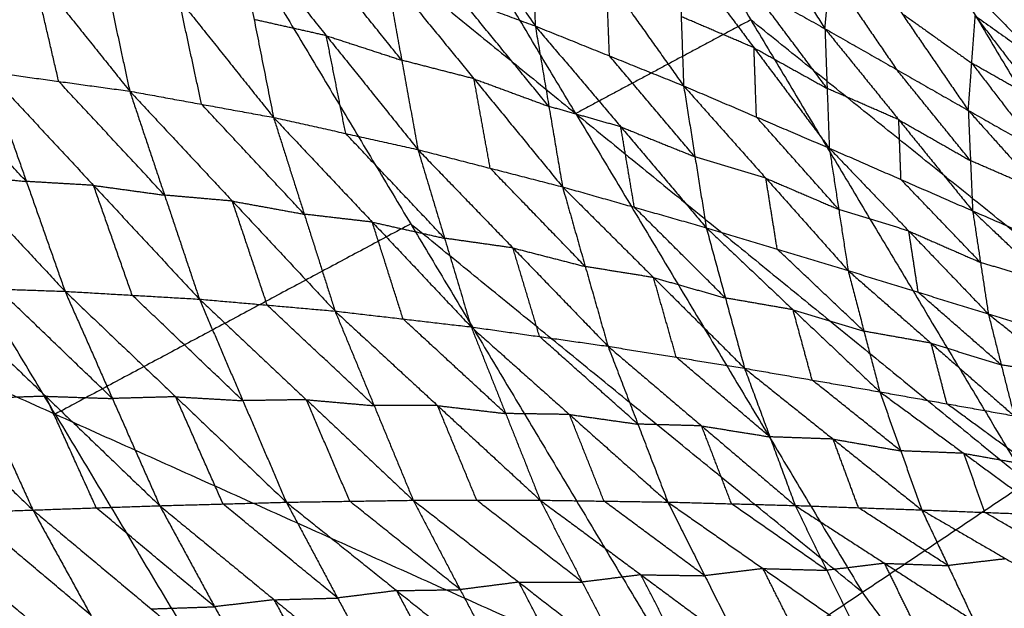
# Model space of a CAD drawing. Header units: millimetres. Extents: x -106 to 110, y -96 to 120.
# Tile 57 of 256: x -81.34 to -73.26, y -39.12 to -34.29. Entities that reach past the tile are written whole.
import ezdxf

# ---------------------------------------------------------------- set-up
doc = ezdxf.new("R2010")
doc.units = ezdxf.units.MM
doc.header["$MEASUREMENT"] = 0
doc.layers.add('Default', color=7, linetype='Continuous', true_color=0x000000)

msp = doc.modelspace()

# ---------------------------------------------------------------- linework, layer by layer
at = {"layer": 'Default'}
for points in [[(-74.783, -28.9894, 6.9532), (-72.5919, -32.645, 6.9532), (-70.4009, -36.3005, 6.9532)], [(-77.6098, -30.5003, 7.9444), (-75.3378, -34.2908, 7.9444), (-73.0659, -38.0813, 7.9444)], [(-77.6098, -30.5003, 7.9444), (-74.0053, -33.4004, 7.4488), (-70.4009, -36.3005, 6.9532)], [(-76.7755, -35.0592, 8.5305), (-77.9114, -33.164, 8.5305), (-79.0474, -31.2687, 8.5305)], [(-86.3247, -35.1585, 12.0172), (-83.4049, -33.5978, 10.5669), (-80.485, -32.0371, 9.1165)], [(-80.485, -32.0371, 9.1165), (-78.1308, -35.9648, 9.1165), (-75.7767, -39.8925, 9.1165)], [(-80.485, -32.0371, 9.1165), (-76.7755, -35.0592, 8.5305), (-73.0659, -38.0813, 7.9444)], [(-78.406, -32.4536, 4.67), (-77.7568, -33.3973, 4.3259), (-77.1076, -34.341, 3.9819)], [(-73.7585, -32.5152, 2.6001), (-73.0292, -33.4256, 2.8575), (-72.2998, -34.3359, 3.1148)], [(-75.8217, -32.6258, 4.9629), (-75.2752, -33.4944, 4.5709), (-74.7287, -34.363, 4.179)], [(-82.0299, -32.8921, 4.8311), (-81.2342, -33.8839, 4.5416), (-80.4384, -34.8756, 4.2521)], [(-77.1582, -33.0523, 4.4729), (-77.1329, -33.6967, 4.2274), (-77.1076, -34.341, 3.9819)], [(-77.1582, -33.0523, 4.4729), (-76.5237, -33.9422, 4.1694), (-75.8893, -34.8321, 3.8659)], [(-80.8114, -33.1502, 4.5599), (-80.6249, -34.0129, 4.406), (-80.4384, -34.8756, 4.2521)], [(-80.8114, -33.1502, 4.5599), (-80.0344, -34.1205, 4.3024), (-79.2574, -35.0908, 4.0449)], [(-74.1517, -33.2242, 3.635), (-73.2556, -34.1424, 4.0161), (-72.3596, -35.0605, 4.3971)], [(-74.7287, -34.363, 4.179), (-74.6868, -33.9016, 4.4683), (-74.6449, -33.4401, 4.7576)], [(-74.6449, -33.4401, 4.7576), (-74.0981, -34.2368, 4.4143), (-73.5514, -35.0335, 4.071)], [(-74.0053, -33.4004, 7.4488), (-72.8694, -35.2957, 7.4488), (-71.7334, -37.1909, 7.4488)], [(-79.5764, -33.4855, 4.3276), (-79.4169, -34.2881, 4.1862), (-79.2574, -35.0908, 4.0449)], [(-79.5764, -33.4855, 4.3276), (-78.8238, -34.4205, 4.102), (-78.0713, -35.3555, 3.8764)], [(-81.0507, -37.5255, 10.5669), (-82.2278, -35.5617, 10.5669), (-83.4049, -33.5978, 10.5669)], [(-78.2048, -34.6217, 4.0056), (-78.581, -34.1542, 4.1184), (-78.9573, -33.6867, 4.2312)], [(-75.9297, -33.696, 4.3104), (-75.9095, -34.264, 4.0881), (-75.8893, -34.8321, 3.8659)], [(-75.9297, -33.696, 4.3104), (-75.3292, -34.0295, 4.2447), (-74.7287, -34.363, 4.179)], [(-75.9297, -33.696, 4.3104), (-75.3113, -34.5197, 4.0472), (-74.6929, -35.3433, 3.7841)], [(-73.8231, -33.7412, 4.1033), (-73.375, -34.2003, 4.2938), (-72.927, -34.6594, 4.4843)], [(-81.0215, -34.7956, 4.3751), (-81.1278, -34.3397, 4.4584), (-81.2342, -33.8839, 4.5416)], [(-78.3383, -33.8878, 4.1349), (-78.2048, -34.6217, 4.0056), (-78.0713, -35.3555, 3.8764)], [(-78.3383, -33.8878, 4.1349), (-77.7229, -34.1144, 4.0584), (-77.1076, -34.341, 3.9819)], [(-78.3383, -33.8878, 4.1349), (-77.6111, -34.7743, 3.9406), (-76.8839, -35.6607, 3.7463)], [(-76.4984, -34.5866, 3.9239), (-76.5111, -34.2644, 4.0467), (-76.5237, -33.9422, 4.1694)], [(-74.6868, -33.9016, 4.4683), (-74.4134, -34.2999, 4.2966), (-74.14, -34.6983, 4.125)], [(-74.7108, -34.8532, 3.9815), (-75.02, -34.4413, 4.1131), (-75.3292, -34.0295, 4.2447)], [(-79.8479, -34.9832, 4.1485), (-79.9412, -34.5518, 4.2255), (-80.0344, -34.1205, 4.3024)], [(-76.9957, -35.0009, 3.8641), (-77.3593, -34.5576, 3.9612), (-77.7229, -34.1144, 4.0584)], [(-75.3113, -34.5197, 4.0472), (-75.6104, -34.3919, 4.0677), (-75.9095, -34.264, 4.0881)], [(-74.0981, -34.2368, 4.4143), (-73.8105, -34.4413, 4.3678), (-73.5229, -34.6459, 4.3213)], [(-73.5514, -35.0335, 4.071), (-73.5229, -34.6459, 4.3213), (-73.4945, -34.2582, 4.5715)], [(-73.4945, -34.2582, 4.5715), (-72.9457, -34.973, 4.2742), (-72.397, -35.6878, 3.9769)], [(-73.4945, -34.2582, 4.5715), (-72.927, -34.6594, 4.4843), (-72.3596, -35.0605, 4.3971)], [(-78.8238, -34.4205, 4.102), (-79.1204, -34.3543, 4.1441), (-79.4169, -34.2881, 4.1862)], [(-77.1076, -34.341, 3.9819), (-76.9957, -35.0009, 3.8641), (-76.8839, -35.6607, 3.7463)], [(-77.1076, -34.341, 3.9819), (-76.4984, -34.5866, 3.9239), (-75.8893, -34.8321, 3.8659)], [(-77.1076, -34.341, 3.9819), (-76.4054, -35.1685, 3.8178), (-75.7032, -35.9959, 3.6537)], [(-75.3378, -34.2908, 7.9444), (-76.0567, -34.675, 8.2375), (-76.7755, -35.0592, 8.5305)], [(-71.7334, -37.1909, 7.4488), (-73.5356, -35.7408, 7.6966), (-75.3378, -34.2908, 7.9444)], [(-74.7287, -34.363, 4.179), (-74.7108, -34.8532, 3.9815), (-74.6929, -35.3433, 3.7841)], [(-74.7287, -34.363, 4.179), (-74.14, -34.6983, 4.125), (-73.5514, -35.0335, 4.071)], [(-74.7287, -34.363, 4.179), (-74.1222, -35.1105, 3.9536), (-73.5157, -35.858, 3.7283)], [(-78.6643, -35.2231, 3.9606), (-78.7441, -34.8218, 4.0313), (-78.8238, -34.4205, 4.102)], [(-78.8238, -34.4205, 4.102), (-78.5143, -34.5211, 4.0538), (-78.2048, -34.6217, 4.0056)], [(-75.2911, -35.0877, 3.825), (-75.3012, -34.8037, 3.9361), (-75.3113, -34.5197, 4.0472)], [(-75.3113, -34.5197, 4.0472), (-75.011, -34.6864, 4.0144), (-74.7108, -34.8532, 3.9815)], [(-82.753, -34.6045, 4.7816), (-81.8613, -35.5611, 4.632), (-80.9696, -36.5177, 4.4825)], [(-75.7962, -35.414, 3.7598), (-76.1473, -35.0003, 3.8419), (-76.4984, -34.5866, 3.9239)], [(-81.287, -35.6166, 4.4902), (-81.7329, -35.1383, 4.565), (-82.1788, -34.66, 4.6398)], [(-77.6111, -34.7743, 3.9406), (-77.9079, -34.698, 3.9731), (-78.2048, -34.6217, 4.0056)], [(-73.5229, -34.6459, 4.3213), (-73.2485, -35.0033, 4.1726), (-72.9742, -35.3606, 4.024)], [(-72.9457, -34.973, 4.2742), (-73.2343, -34.8094, 4.2978), (-73.5229, -34.6459, 4.3213)], [(-81.6045, -34.7155, 4.498), (-81.287, -35.6166, 4.4902), (-80.9696, -36.5177, 4.4825)], [(-81.6045, -34.7155, 4.498), (-81.0215, -34.7956, 4.3751), (-80.4384, -34.8756, 4.2521)], [(-81.6045, -34.7155, 4.498), (-80.7353, -35.6488, 4.3724), (-79.8661, -36.582, 4.2468)], [(-73.5335, -35.4458, 3.8997), (-73.8368, -35.072, 4.0123), (-74.14, -34.6983, 4.125)], [(-80.1522, -35.7288, 4.2495), (-80.5868, -35.2622, 4.3123), (-81.0215, -34.7956, 4.3751)], [(-77.4776, -35.5081, 3.8113), (-77.5443, -35.1412, 3.876), (-77.6111, -34.7743, 3.9406)], [(-77.6111, -34.7743, 3.9406), (-77.3034, -34.8876, 3.9023), (-76.9957, -35.0009, 3.8641)], [(-75.8893, -34.8321, 3.8659), (-75.7962, -35.414, 3.7598), (-75.7032, -35.9959, 3.6537)], [(-75.8893, -34.8321, 3.8659), (-75.2911, -35.0877, 3.825), (-74.6929, -35.3433, 3.7841)], [(-75.8893, -34.8321, 3.8659), (-75.2137, -35.5899, 3.7309), (-74.5382, -36.3478, 3.5959)], [(-80.4384, -34.8756, 4.2521), (-80.1522, -35.7288, 4.2495), (-79.8661, -36.582, 4.2468)], [(-80.4384, -34.8756, 4.2521), (-79.8479, -34.9832, 4.1485), (-79.2574, -35.0908, 4.0449)], [(-80.4384, -34.8756, 4.2521), (-79.5954, -35.7777, 4.15), (-78.7524, -36.6797, 4.0478)], [(-74.1222, -35.1105, 3.9536), (-74.4165, -34.9818, 3.9676), (-74.7108, -34.8532, 3.9815)], [(-79.0049, -35.8852, 4.0464), (-79.4264, -35.4342, 4.0974), (-79.8479, -34.9832, 4.1485)], [(-76.4054, -35.1685, 3.8178), (-76.7006, -35.0847, 3.8409), (-76.9957, -35.0009, 3.8641)], [(-79.2574, -35.0908, 4.0449), (-79.0049, -35.8852, 4.0464), (-78.7524, -36.6797, 4.0478)], [(-79.2574, -35.0908, 4.0449), (-78.6643, -35.2231, 3.9606), (-78.0713, -35.3555, 3.8764)], [(-79.2574, -35.0908, 4.0449), (-78.4459, -35.9502, 3.9649), (-77.6343, -36.8097, 3.8849)], [(-76.7755, -35.0592, 8.5305), (-75.5984, -37.023, 8.5305), (-74.4213, -38.9869, 8.5305)], [(-74.6155, -35.8456, 3.69), (-74.9533, -35.4666, 3.7575), (-75.2911, -35.0877, 3.825)], [(-73.5514, -35.0335, 4.071), (-73.5335, -35.4458, 3.8997), (-73.5157, -35.858, 3.7283)], [(-73.5514, -35.0335, 4.071), (-72.9742, -35.3606, 4.024), (-72.397, -35.6878, 3.9769)], [(-73.5514, -35.0335, 4.071), (-72.9581, -35.6956, 3.8794), (-72.3649, -36.3578, 3.6877)], [(-86.3247, -35.1585, 12.0172), (-83.8035, -39.3649, 12.0172), (-81.2823, -43.5713, 12.0172)], [(-86.3247, -35.1585, 12.0172), (-81.0507, -37.5255, 10.5669), (-75.7767, -39.8925, 9.1165)], [(-76.2936, -35.8283, 3.7), (-76.3495, -35.4984, 3.7589), (-76.4054, -35.1685, 3.8178)], [(-76.4054, -35.1685, 3.8178), (-76.1008, -35.2912, 3.7888), (-75.7962, -35.414, 3.7598)], [(-74.1043, -35.6007, 3.7562), (-74.1132, -35.3556, 3.8549), (-74.1222, -35.1105, 3.9536)], [(-74.1222, -35.1105, 3.9536), (-73.8278, -35.2781, 3.9266), (-73.5335, -35.4458, 3.8997)], [(-77.8528, -36.0826, 3.8807), (-78.2586, -35.6529, 3.9206), (-78.6643, -35.2231, 3.9606)], [(-78.0713, -35.3555, 3.8764), (-77.8528, -36.0826, 3.8807), (-77.6343, -36.8097, 3.8849)], [(-78.0713, -35.3555, 3.8764), (-77.4776, -35.5081, 3.8113), (-76.8839, -35.6607, 3.7463)], [(-78.0713, -35.3555, 3.8764), (-77.2908, -36.162, 3.8171), (-76.5103, -36.9686, 3.7578)], [(-75.2137, -35.5899, 3.7309), (-75.505, -35.502, 3.7454), (-75.7962, -35.414, 3.7598)], [(-74.6929, -35.3433, 3.7841), (-74.6155, -35.8456, 3.69), (-74.5382, -36.3478, 3.5959)], [(-74.6929, -35.3433, 3.7841), (-74.1043, -35.6007, 3.7562), (-73.5157, -35.858, 3.7283)], [(-74.6929, -35.3433, 3.7841), (-74.0399, -36.0233, 3.6746), (-73.3869, -36.7033, 3.5651)], [(-72.9581, -35.6956, 3.8794), (-73.2458, -35.5707, 3.8895), (-73.5335, -35.4458, 3.8997)], [(-81.8613, -35.5611, 4.632), (-81.5742, -35.5889, 4.5611), (-81.287, -35.6166, 4.4902)], [(-76.6971, -36.3146, 3.752), (-77.0874, -35.9114, 3.7817), (-77.4776, -35.5081, 3.8113)], [(-80.7353, -35.6488, 4.3724), (-81.0112, -35.6327, 4.4313), (-81.287, -35.6166, 4.4902)], [(-80.4178, -36.5499, 4.3647), (-80.5766, -36.0993, 4.3685), (-80.7353, -35.6488, 4.3724)], [(-80.7353, -35.6488, 4.3724), (-80.4438, -35.6888, 4.3109), (-80.1522, -35.7288, 4.2495)], [(-75.1207, -36.1718, 3.6248), (-75.1672, -35.8809, 3.6779), (-75.2137, -35.5899, 3.7309)], [(-75.2137, -35.5899, 3.7309), (-74.9146, -35.7177, 3.7105), (-74.6155, -35.8456, 3.69)], [(-73.4513, -36.2807, 3.6467), (-73.7778, -35.9407, 3.7014), (-74.1043, -35.6007, 3.7562)], [(-79.5954, -35.7777, 4.15), (-79.8738, -35.7533, 4.1997), (-80.1522, -35.7288, 4.2495)], [(-76.8839, -35.6607, 3.7463), (-76.6971, -36.3146, 3.752), (-76.5103, -36.9686, 3.7578)], [(-76.8839, -35.6607, 3.7463), (-76.2936, -35.8283, 3.7), (-75.7032, -35.9959, 3.6537)], [(-76.8839, -35.6607, 3.7463), (-76.1365, -36.4049, 3.7064), (-75.3891, -37.149, 3.6666)], [(-79.3093, -36.6309, 4.1473), (-79.4523, -36.2043, 4.1486), (-79.5954, -35.7777, 4.15)], [(-79.5954, -35.7777, 4.15), (-79.3002, -35.8315, 4.0982), (-79.0049, -35.8852, 4.0464)], [(-78.4459, -35.9502, 3.9649), (-78.7254, -35.9177, 4.0056), (-79.0049, -35.8852, 4.0464)], [(-75.5462, -36.5725, 3.6601), (-75.9199, -36.2004, 3.6801), (-76.2936, -35.8283, 3.7)], [(-74.0399, -36.0233, 3.6746), (-74.3277, -35.9344, 3.6823), (-74.6155, -35.8456, 3.69)], [(-73.5157, -35.858, 3.7283), (-73.4513, -36.2807, 3.6467), (-73.3869, -36.7033, 3.5651)], [(-73.5157, -35.858, 3.7283), (-72.9403, -36.1079, 3.708), (-72.3649, -36.3578, 3.6877)], [(-73.5157, -35.858, 3.7283), (-72.8887, -36.4522, 3.6392), (-72.2618, -37.0464, 3.5502)], [(-78.1308, -35.9648, 9.1165), (-79.5908, -36.7452, 9.8417), (-81.0507, -37.5255, 10.5669)], [(-78.1934, -36.7447, 3.9664), (-78.3196, -36.3475, 3.9656), (-78.4459, -35.9502, 3.9649)], [(-78.4459, -35.9502, 3.9649), (-78.1493, -36.0164, 3.9228), (-77.8528, -36.0826, 3.8807)], [(-74.4213, -38.9869, 8.5305), (-76.2761, -37.4759, 8.8235), (-78.1308, -35.9648, 9.1165)], [(-75.7032, -35.9959, 3.6537), (-75.5462, -36.5725, 3.6601), (-75.3891, -37.149, 3.6666)], [(-75.7032, -35.9959, 3.6537), (-75.1207, -36.1718, 3.6248), (-74.5382, -36.3478, 3.5959)], [(-75.7032, -35.9959, 3.6537), (-74.9907, -36.6691, 3.6312), (-74.2781, -37.3423, 3.6088)], [(-73.9625, -36.5256, 3.5805), (-74.0012, -36.2744, 3.6275), (-74.0399, -36.0233, 3.6746)], [(-74.0399, -36.0233, 3.6746), (-73.7456, -36.152, 3.6606), (-73.4513, -36.2807, 3.6467)], [(-77.2908, -36.162, 3.8171), (-77.5718, -36.1223, 3.8489), (-77.8528, -36.0826, 3.8807)], [(-77.0723, -36.8891, 3.8214), (-77.1815, -36.5256, 3.8192), (-77.2908, -36.162, 3.8171)], [(-77.2908, -36.162, 3.8171), (-76.9939, -36.2383, 3.7846), (-76.6971, -36.3146, 3.752)], [(-74.4082, -36.8451, 3.6024), (-74.7644, -36.5085, 3.6136), (-75.1207, -36.1718, 3.6248)], [(-72.8887, -36.4522, 3.6392), (-73.17, -36.3664, 3.643), (-73.4513, -36.2807, 3.6467)], [(-76.1365, -36.4049, 3.7064), (-76.4168, -36.3598, 3.7292), (-76.6971, -36.3146, 3.752)], [(-74.5382, -36.3478, 3.5959), (-74.4082, -36.8451, 3.6024), (-74.2781, -37.3423, 3.6088)], [(-74.5382, -36.3478, 3.5959), (-73.9625, -36.5256, 3.5805), (-73.3869, -36.7033, 3.5651)], [(-74.5382, -36.3478, 3.5959), (-73.8567, -36.9435, 3.5865), (-73.1752, -37.5393, 3.5771)], [(-83.1612, -36.4639, 5.0686), (-82.1974, -37.3879, 5.0381), (-81.2337, -38.312, 5.0076)], [(-75.9497, -37.0588, 3.7122), (-76.0431, -36.7318, 3.7093), (-76.1365, -36.4049, 3.7064)], [(-76.1365, -36.4049, 3.7064), (-75.8414, -36.4887, 3.6833), (-75.5462, -36.5725, 3.6601)], [(-82.0641, -36.4807, 4.7553), (-81.6489, -37.3964, 4.8814), (-81.2337, -38.312, 5.0076)], [(-82.0641, -36.4807, 4.7553), (-81.5169, -36.4992, 4.6189), (-80.9696, -36.5177, 4.4825)], [(-82.0641, -36.4807, 4.7553), (-81.1281, -37.3787, 4.7445), (-80.192, -38.2767, 4.7337)], [(-80.5808, -37.3972, 4.6081), (-81.0488, -36.9482, 4.6135), (-81.5169, -36.4992, 4.6189)], [(-80.9696, -36.5177, 4.4825), (-80.5808, -37.3972, 4.6081), (-80.192, -38.2767, 4.7337)], [(-80.9696, -36.5177, 4.4825), (-80.4178, -36.5499, 4.3647), (-79.8661, -36.582, 4.2468)], [(-80.9696, -36.5177, 4.4825), (-80.0608, -37.3829, 4.4885), (-79.152, -38.248, 4.4946)], [(-79.509, -37.415, 4.3707), (-79.9634, -36.9825, 4.3677), (-80.4178, -36.5499, 4.3647)], [(-73.281, -37.1213, 3.5711), (-73.6218, -36.8234, 3.5758), (-73.9625, -36.5256, 3.5805)], [(-79.8661, -36.582, 4.2468), (-79.509, -37.415, 4.3707), (-79.152, -38.248, 4.4946)], [(-79.8661, -36.582, 4.2468), (-79.3093, -36.6309, 4.1473), (-78.7524, -36.6797, 4.0478)], [(-79.8661, -36.582, 4.2468), (-78.9879, -37.4071, 4.2678), (-78.1097, -38.2321, 4.2888)], [(-78.431, -37.4559, 4.1683), (-78.8702, -37.0434, 4.1578), (-79.3093, -36.6309, 4.1473)], [(-74.9907, -36.6691, 3.6312), (-75.2684, -36.6208, 3.6457), (-75.5462, -36.5725, 3.6601)], [(-78.7524, -36.6797, 4.0478), (-78.431, -37.4559, 4.1683), (-78.1097, -38.2321, 4.2888)], [(-78.7524, -36.6797, 4.0478), (-78.1934, -36.7447, 3.9664), (-77.6343, -36.8097, 3.8849)], [(-78.7524, -36.6797, 4.0478), (-77.9098, -37.4555, 4.0817), (-77.0673, -38.2314, 4.1156)], [(-74.8336, -37.2457, 3.6377), (-74.9121, -36.9574, 3.6345), (-74.9907, -36.6691, 3.6312)], [(-74.9907, -36.6691, 3.6312), (-74.6994, -36.7571, 3.6168), (-74.4082, -36.8451, 3.6024)], [(-73.3869, -36.7033, 3.5651), (-73.281, -37.1213, 3.5711), (-73.1752, -37.5393, 3.5771)], [(-73.3869, -36.7033, 3.5651), (-72.8243, -36.8748, 3.5576), (-72.2618, -37.0464, 3.5502)], [(-73.3869, -36.7033, 3.5651), (-72.7412, -37.2153, 3.5631), (-72.0954, -37.7273, 3.5612)], [(-77.3508, -37.5206, 4.0003), (-77.7721, -37.1326, 3.9833), (-78.1934, -36.7447, 3.9664)], [(-77.6343, -36.8097, 3.8849), (-77.3508, -37.5206, 4.0003), (-77.0673, -38.2314, 4.1156)], [(-77.6343, -36.8097, 3.8849), (-77.0723, -36.8891, 3.8214), (-76.5103, -36.9686, 3.7578)], [(-77.6343, -36.8097, 3.8849), (-76.8267, -37.5283, 3.9295), (-76.0191, -38.2468, 3.9741)], [(-73.8567, -36.9435, 3.5865), (-74.1324, -36.8943, 3.5944), (-74.4082, -36.8451, 3.6024)], [(-76.2647, -37.6077, 3.8659), (-76.6685, -37.2484, 3.8437), (-77.0723, -36.8891, 3.8214)], [(-73.7266, -37.4408, 3.5929), (-73.7917, -37.1922, 3.5897), (-73.8567, -36.9435, 3.5865)], [(-73.8567, -36.9435, 3.5865), (-73.5689, -37.0324, 3.5788), (-73.281, -37.1213, 3.5711)], [(-76.5103, -36.9686, 3.7578), (-76.2647, -37.6077, 3.8659), (-76.0191, -38.2468, 3.9741)], [(-76.5103, -36.9686, 3.7578), (-75.9497, -37.0588, 3.7122), (-75.3891, -37.149, 3.6666)], [(-76.5103, -36.9686, 3.7578), (-75.7417, -37.6218, 3.8115), (-74.9732, -38.275, 3.8652)], [(-75.1812, -37.712, 3.7659), (-75.5654, -37.3854, 3.739), (-75.9497, -37.0588, 3.7122)], [(-75.3891, -37.149, 3.6666), (-75.1812, -37.712, 3.7659), (-74.9732, -38.275, 3.8652)], [(-75.3891, -37.149, 3.6666), (-74.8336, -37.2457, 3.6377), (-74.2781, -37.3423, 3.6088)], [(-75.3891, -37.149, 3.6666), (-74.6614, -37.7303, 3.7264), (-73.9337, -38.3115, 3.7863)], [(-72.7412, -37.2153, 3.5631), (-73.0111, -37.1683, 3.5671), (-73.281, -37.1213, 3.5711)], [(-74.1059, -37.8269, 3.6975), (-74.4698, -37.5363, 3.6676), (-74.8336, -37.2457, 3.6377)], [(-74.2781, -37.3423, 3.6088), (-74.1059, -37.8269, 3.6975), (-73.9337, -38.3115, 3.7863)], [(-74.2781, -37.3423, 3.6088), (-73.7266, -37.4408, 3.5929), (-73.1752, -37.5393, 3.5771)], [(-74.2781, -37.3423, 3.6088), (-73.5879, -37.847, 3.6699), (-72.8978, -38.3517, 3.731)], [(-81.1281, -37.3787, 4.7445), (-81.3885, -37.3875, 4.813), (-81.6489, -37.3964, 4.8814)], [(-80.7128, -38.2943, 4.8706), (-80.9205, -37.8365, 4.8075), (-81.1281, -37.3787, 4.7445)], [(-81.1281, -37.3787, 4.7445), (-80.8544, -37.388, 4.6763), (-80.5808, -37.3972, 4.6081)], [(-80.0608, -37.3829, 4.4885), (-80.3208, -37.3901, 4.5483), (-80.5808, -37.3972, 4.6081)], [(-79.672, -38.2624, 4.6141), (-79.8664, -37.8226, 4.5513), (-80.0608, -37.3829, 4.4885)], [(-80.0608, -37.3829, 4.4885), (-79.7849, -37.3989, 4.4296), (-79.509, -37.415, 4.3707)], [(-78.9879, -37.4071, 4.2678), (-79.2485, -37.411, 4.3193), (-79.509, -37.415, 4.3707)], [(-78.6308, -38.2401, 4.3917), (-78.8093, -37.8236, 4.3297), (-78.9879, -37.4071, 4.2678)], [(-78.9879, -37.4071, 4.2678), (-78.7095, -37.4315, 4.2181), (-78.431, -37.4559, 4.1683)], [(-77.9098, -37.4555, 4.0817), (-78.1704, -37.4557, 4.125), (-78.431, -37.4559, 4.1683)], [(-77.5885, -38.2317, 4.2022), (-77.7491, -37.8436, 4.1419), (-77.9098, -37.4555, 4.0817)], [(-77.9098, -37.4555, 4.0817), (-77.6303, -37.4881, 4.041), (-77.3508, -37.5206, 4.0003)], [(-73.0365, -37.9455, 3.6541), (-73.3816, -37.6931, 3.6235), (-73.7266, -37.4408, 3.5929)], [(-81.0507, -37.5255, 10.5669), (-79.7901, -39.6287, 10.5669), (-78.5295, -41.7319, 10.5669)], [(-76.8267, -37.5283, 3.9295), (-77.0887, -37.5244, 3.9649), (-77.3508, -37.5206, 4.0003)], [(-76.5432, -38.2391, 4.0448), (-76.6849, -37.8837, 3.9872), (-76.8267, -37.5283, 3.9295)], [(-76.8267, -37.5283, 3.9295), (-76.5457, -37.568, 3.8977), (-76.2647, -37.6077, 3.8659)], [(-75.7417, -37.6218, 3.8115), (-76.0032, -37.6147, 3.8387), (-76.2647, -37.6077, 3.8659)], [(-75.4961, -38.2609, 3.9196), (-75.6189, -37.9413, 3.8656), (-75.7417, -37.6218, 3.8115)], [(-75.7417, -37.6218, 3.8115), (-75.4615, -37.6669, 3.7887), (-75.1812, -37.712, 3.7659)], [(-74.6614, -37.7303, 3.7264), (-74.9213, -37.7211, 3.7462), (-75.1812, -37.712, 3.7659)], [(-74.4534, -38.2932, 3.8257), (-74.5574, -38.0118, 3.7761), (-74.6614, -37.7303, 3.7264)], [(-74.6614, -37.7303, 3.7264), (-74.3837, -37.7786, 3.712), (-74.1059, -37.8269, 3.6975)], [(-73.5879, -37.847, 3.6699), (-73.8469, -37.8369, 3.6837), (-74.1059, -37.8269, 3.6975)], [(-73.4157, -38.3316, 3.7587), (-73.5018, -38.0893, 3.7143), (-73.5879, -37.847, 3.6699)], [(-73.5879, -37.847, 3.6699), (-73.3122, -37.8962, 3.662), (-73.0365, -37.9455, 3.6541)], [(-75.7767, -39.8925, 9.1165), (-74.4213, -38.9869, 8.5305), (-73.0659, -38.0813, 7.9444)], [(-80.192, -38.2767, 4.7337), (-79.672, -38.2624, 4.6141), (-79.152, -38.248, 4.4946)], [(-79.152, -38.248, 4.4946), (-78.6308, -38.2401, 4.3917), (-78.1097, -38.2321, 4.2888)], [(-79.152, -38.248, 4.4946), (-78.7312, -39.034, 4.7707), (-78.3104, -39.82, 5.0469)], [(-79.152, -38.248, 4.4946), (-78.2456, -38.9734, 4.6545), (-77.3392, -39.6988, 4.8144)], [(-77.7244, -38.9654, 4.5516), (-78.1776, -38.6027, 4.4716), (-78.6308, -38.2401, 4.3917)], [(-78.1097, -38.2321, 4.2888), (-77.5885, -38.2317, 4.2022), (-77.0673, -38.2314, 4.1156)], [(-78.1097, -38.2321, 4.2888), (-77.7244, -38.9654, 4.5516), (-77.3392, -39.6988, 4.8144)], [(-78.1097, -38.2321, 4.2888), (-77.2429, -38.904, 4.4493), (-76.3761, -39.5758, 4.6099)], [(-76.7217, -38.9036, 4.3627), (-77.1551, -38.5677, 4.2825), (-77.5885, -38.2317, 4.2022)], [(-77.0673, -38.2314, 4.1156), (-76.7217, -38.9036, 4.3627), (-76.3761, -39.5758, 4.6099)], [(-77.0673, -38.2314, 4.1156), (-76.5432, -38.2391, 4.0448), (-76.0191, -38.2468, 3.9741)], [(-77.0673, -38.2314, 4.1156), (-76.24, -38.8433, 4.2738), (-75.4127, -39.4553, 4.4319)], [(-75.7159, -38.851, 4.203), (-76.1295, -38.5451, 4.1239), (-76.5432, -38.2391, 4.0448)], [(-76.0191, -38.2468, 3.9741), (-75.7159, -38.851, 4.203), (-75.4127, -39.4553, 4.4319)], [(-76.0191, -38.2468, 3.9741), (-75.4961, -38.2609, 3.9196), (-74.9732, -38.275, 3.8652)], [(-76.0191, -38.2468, 3.9741), (-75.2371, -38.7925, 4.1279), (-74.4551, -39.3382, 4.2817)], [(-82.2873, -38.3502, 5.3201), (-81.7605, -38.3311, 5.1638), (-81.2337, -38.312, 5.0076)], [(-81.2337, -38.312, 5.0076), (-80.7128, -38.2943, 4.8706), (-80.192, -38.2767, 4.7337)], [(-81.2337, -38.312, 5.0076), (-80.7589, -39.1742, 5.3041), (-80.2841, -40.0365, 5.6006)], [(-81.2337, -38.312, 5.0076), (-80.262, -39.1233, 5.1579), (-79.2904, -39.9346, 5.3083)], [(-79.7412, -39.1057, 5.021), (-80.227, -38.7, 4.9458), (-80.7128, -38.2943, 4.8706)], [(-80.192, -38.2767, 4.7337), (-79.7412, -39.1057, 5.021), (-79.2904, -39.9346, 5.3083)], [(-80.192, -38.2767, 4.7337), (-79.2512, -39.0484, 4.8903), (-78.3104, -39.82, 5.0469)], [(-78.7312, -39.034, 4.7707), (-79.2016, -38.6482, 4.6924), (-79.672, -38.2624, 4.6141)], [(-74.7142, -38.8066, 4.0734), (-75.1051, -38.5337, 3.9965), (-75.4961, -38.2609, 3.9196)], [(-74.9732, -38.275, 3.8652), (-74.7142, -38.8066, 4.0734), (-74.4551, -39.3382, 4.2817)], [(-74.9732, -38.275, 3.8652), (-74.4534, -38.2932, 3.8257), (-73.9337, -38.3115, 3.7863)], [(-74.9732, -38.275, 3.8652), (-74.238, -38.7495, 4.0108), (-73.5028, -39.2241, 4.1564)], [(-73.7183, -38.7678, 3.9713), (-74.0858, -38.5305, 3.8985), (-74.4534, -38.2932, 3.8257)], [(-73.9337, -38.3115, 3.7863), (-73.7183, -38.7678, 3.9713), (-73.5028, -39.2241, 4.1564)], [(-73.9337, -38.3115, 3.7863), (-73.4157, -38.3316, 3.7587), (-72.8978, -38.3517, 3.731)], [(-73.9337, -38.3115, 3.7863), (-73.2427, -38.7124, 3.9187), (-72.5517, -39.1134, 4.0511)], [(-83.3478, -38.3898, 5.6719), (-82.3232, -39.2574, 5.7995), (-81.2986, -40.125, 5.927)], [(-82.2873, -38.3502, 5.3201), (-81.7929, -39.2376, 5.6236), (-81.2986, -40.125, 5.927)], [(-82.2873, -38.3502, 5.3201), (-81.2857, -39.1933, 5.4603), (-80.2841, -40.0365, 5.6006)], [(-80.7589, -39.1742, 5.3041), (-81.2597, -38.7527, 5.2339), (-81.7605, -38.3311, 5.1638)], [(-72.7247, -38.7325, 3.8911), (-73.0702, -38.5321, 3.8249), (-73.4157, -38.3316, 3.7587)], [(-73.2427, -38.7124, 3.9187), (-73.4805, -38.7401, 3.945), (-73.7183, -38.7678, 3.9713)], [(-75.2371, -38.7925, 4.1279), (-75.4765, -38.8217, 4.1655), (-75.7159, -38.851, 4.203)], [(-74.9339, -39.3967, 4.3568), (-75.0855, -39.0946, 4.2424), (-75.2371, -38.7925, 4.1279)], [(-75.2371, -38.7925, 4.1279), (-74.9756, -38.7995, 4.1007), (-74.7142, -38.8066, 4.0734)], [(-74.238, -38.7495, 4.0108), (-74.4761, -38.7781, 4.0421), (-74.7142, -38.8066, 4.0734)], [(-73.979, -39.2811, 4.2191), (-74.1085, -39.0153, 4.1149), (-74.238, -38.7495, 4.0108)], [(-74.238, -38.7495, 4.0108), (-73.9781, -38.7587, 3.9911), (-73.7183, -38.7678, 3.9713)], [(-76.24, -38.8433, 4.2738), (-76.4808, -38.8735, 4.3182), (-76.7217, -38.9036, 4.3627)], [(-75.8944, -39.5156, 4.5209), (-76.0672, -39.1794, 4.3973), (-76.24, -38.8433, 4.2738)], [(-76.24, -38.8433, 4.2738), (-75.9779, -38.8472, 4.2384), (-75.7159, -38.851, 4.203)], [(-78.2456, -38.9734, 4.6545), (-78.4884, -39.0037, 4.7126), (-78.7312, -39.034, 4.7707)], [(-78.2456, -38.9734, 4.6545), (-77.985, -38.9694, 4.603), (-77.7244, -38.9654, 4.5516)], [(-77.8248, -39.7594, 4.9306), (-78.0352, -39.3664, 4.7925), (-78.2456, -38.9734, 4.6545)], [(-77.2429, -38.904, 4.4493), (-77.4837, -38.9347, 4.5004), (-77.7244, -38.9654, 4.5516)], [(-77.2429, -38.904, 4.4493), (-76.9823, -38.9038, 4.406), (-76.7217, -38.9036, 4.3627)], [(-76.8577, -39.6373, 4.7121), (-77.0503, -39.2706, 4.5807), (-77.2429, -38.904, 4.4493)], [(-79.2512, -39.0484, 4.8903), (-79.4962, -39.077, 4.9556), (-79.7412, -39.1057, 5.021)], [(-79.2512, -39.0484, 4.8903), (-78.9912, -39.0412, 4.8305), (-78.7312, -39.034, 4.7707)], [(-78.8004, -39.8773, 5.1776), (-79.0258, -39.4628, 5.0339), (-79.2512, -39.0484, 4.8903)], [(-71.7888, -42.5364, 8.5305), (-73.105, -40.7617, 8.5305), (-74.4213, -38.9869, 8.5305)], [(-80.262, -39.1233, 5.1579), (-80.0016, -39.1145, 5.0895), (-79.7412, -39.1057, 5.021)], [(-73.5028, -39.2241, 4.1564), (-73.0273, -39.1687, 4.1038), (-72.5517, -39.1134, 4.0511)]]:
    msp.add_open_spline(points, degree=2, dxfattribs=at)

doc.saveas('drawing.dxf')
